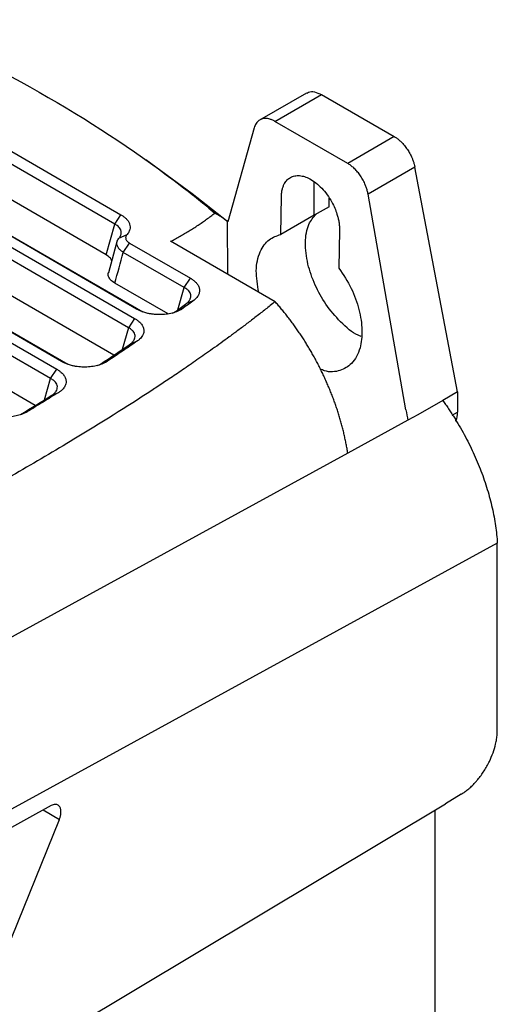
# Model space of a CAD drawing. Extents: x 86 to 639, y 68 to 658.
# Tile 24 of 66: x 607 to 639, y 185 to 251. Entities that reach past the tile are written whole.
import ezdxf

# ---------------------------------------------------------------- set-up
doc = ezdxf.new("R2010")
doc.units = 0
doc.layers.get('0').update_dxf_attribs({"linetype": 'CONTINUOUS'})

msp = doc.modelspace()

# ---------------------------------------------------------------- linework, layer by layer
at = {"color": 7, "linetype": 'CONTINUOUS'}
for p, q in [((582.058, 249.534), (614.342, 230.897)), ((614.476, 231.519), (583.192, 249.579)), ((613.927, 230.273), (581.643, 248.91)), ((583.606, 249.398), (614.89, 231.338)), ((594.577, 248.709), (613.421, 237.831)), ((613.006, 237.207), (594.163, 248.085)), ((575.668, 246.82), (609.137, 227.499)), ((609.459, 228.013), (576.613, 246.975)), ((608.723, 226.875), (575.254, 246.197)), ((577.027, 246.794), (609.873, 227.832)), ((612.953, 228.446), (581.608, 246.541)), ((612.44, 235.144), (594.108, 245.727)), ((625.841, 245.962), (622.705, 244.152)), ((623.729, 244.067), (626.84, 245.863)), ((626.84, 245.863), (631.717, 243.047)), ((607.693, 225.08), (575.233, 243.819)), ((622.344, 243.633), (620.578, 237.354)), ((628.606, 241.251), (623.729, 244.067)), ((631.717, 243.047), (628.606, 241.251)), ((618.192, 239.222), (615.089, 241.5)), ((633.09, 241.013), (629.96, 239.206)), ((635.949, 225.984), (633.09, 241.013)), ((626.355, 237.795), (626.355, 240.035)), ((620.497, 237.415), (618.192, 239.216)), ((624.125, 236.507), (624.163, 239.039)), ((627.362, 238.346), (627.362, 238.946)), ((632.491, 224.777), (629.96, 239.206)), ((627.362, 238.346), (626.355, 237.795)), ((613.006, 237.207), (613.421, 237.831)), ((626.355, 237.795), (624.125, 236.507)), ((612.44, 235.144), (613.006, 237.207)), ((620.543, 237.382), (620.558, 233.852)), ((613.295, 236.263), (613.838, 236.517)), ((628.052, 236.794), (628.014, 234.262)), ((613.181, 236.101), (612.59, 233.949)), ((613.583, 235.314), (613.997, 235.938)), ((613.997, 235.938), (618.069, 233.587)), ((623.741, 232.014), (616.749, 236.051)), ((617.655, 232.963), (613.583, 235.314)), ((616.579, 231.195), (613.017, 233.251)), ((617.655, 232.963), (618.069, 233.587)), ((617.825, 231.911), (618.318, 232.125)), ((614.89, 231.338), (614.476, 231.519)), ((617.616, 231.597), (617.126, 231.386)), ((614.342, 230.897), (613.927, 230.273)), ((614.058, 229.192), (614.536, 229.394)), ((609.873, 227.832), (609.459, 228.013)), ((611.858, 227.752), (612.06, 227.844)), ((612.06, 227.844), (612.53, 228.041)), ((608.723, 226.875), (609.137, 227.499)), ((608.81, 225.765), (609.27, 225.955)), ((635.949, 225.984), (634.959, 225.412)), ((635.949, 225.984), (635.949, 224.635)), ((634.959, 225.412), (633.284, 224.445)), ((633.284, 224.445), (632.629, 224.087)), ((632.631, 224.086), (628.608, 221.884)), ((628.602, 221.887), (592.622, 202.224)), ((638.61, 215.871), (598.092, 193.728)), ((638.61, 203.391), (638.61, 215.871)), ((636.2, 199.092), (635.137, 198.445)), ((591.69, 172.476), (635.137, 198.448)), ((608.749, 198.327), (605.236, 196.406)), ((634.429, 198.025), (634.429, 169.94)), ((605.726, 188.532), (609.308, 197.412))]:
    msp.add_line(p, q, dxfattribs=at)
at = {"color": 8, "linetype": 'CONTINUOUS'}
for p, q in [((618.175, 239.194), (617.492, 239.724)), ((617.239, 231.47), (617.655, 232.963)), ((613.927, 230.273), (613.514, 228.825)), ((608.307, 225.457), (608.723, 226.875)), ((635.582, 224.423), (635.949, 224.635)), ((608.223, 198.039), (609.308, 197.412))]:
    msp.add_line(p, q, dxfattribs=at)
at = {"color": 7, "linetype": 'CONTINUOUS'}
for points in [[(598.194, 250.865), (601.864, 249.274), (605.332, 247.537), (608.56, 245.673)], [(608.56, 245.673), (611.789, 243.809), (614.777, 241.819), (617.492, 239.724)], [(617.491, 239.724), (618.252, 239.137), (618.991, 238.542), (619.709, 237.939)], [(620.543, 237.383), (620.555, 237.373), (620.566, 237.363), (620.578, 237.354)], [(613.017, 233.251), (613.206, 233.939), (613.394, 234.626), (613.583, 235.314)], [(617.127, 231.386), (617.361, 231.56), (617.594, 231.735), (617.825, 231.911)], [(612.06, 227.844), (612.735, 228.289), (613.401, 228.739), (614.058, 229.192)], [(606.714, 224.48), (607.418, 224.906), (608.117, 225.334), (608.81, 225.765)], [(632.491, 224.777), (632.542, 224.546), (632.588, 224.316), (632.629, 224.087)]]:
    msp.add_open_spline(points, degree=3, dxfattribs=at)
for points, knots in [([(625.854, 245.94), (625.894, 245.97), (626.035, 246.077), (626.381, 246.073), (626.687, 245.933), (626.84, 245.863)], [0, 0, 0, 0, 0.1657678, 0.5828847, 1, 1, 1, 1]), ([(623.729, 244.067), (623.695, 244.086), (623.628, 244.123), (623.528, 244.168), (623.428, 244.204), (623.291, 244.242), (623.12, 244.266), (622.919, 244.247), (622.733, 244.18), (622.586, 244.069), (622.477, 243.937), (622.398, 243.798), (622.362, 243.688), (622.344, 243.633)], [0, 0, 0, 0, 0.054608, 0.108914, 0.163196, 0.21773, 0.337199, 0.456873, 0.587111, 0.717558, 0.811804, 0.905469, 1, 1, 1, 1]), ([(631.717, 243.047), (631.749, 243.029), (631.812, 242.991), (631.905, 242.926), (631.998, 242.855), (632.089, 242.777), (632.224, 242.651), (632.396, 242.464), (632.593, 242.2), (632.766, 241.916), (632.894, 241.65), (632.985, 241.414), (633.048, 241.212), (633.076, 241.079), (633.09, 241.013)], [0, 0, 0, 0, 0.050283, 0.100216, 0.150022, 0.199922, 0.250138, 0.374984, 0.500039, 0.624885, 0.74994, 0.833326, 0.916336, 1, 1, 1, 1]), ([(629.96, 239.206), (629.953, 239.244), (629.939, 239.32), (629.911, 239.434), (629.878, 239.549), (629.84, 239.664), (629.797, 239.78), (629.721, 239.961), (629.597, 240.207), (629.416, 240.49), (629.217, 240.743), (629.015, 240.95), (628.809, 241.124), (628.674, 241.209), (628.606, 241.251)], [0, 0, 0, 0, 0.047626, 0.094867, 0.141909, 0.188941, 0.236152, 0.283727, 0.41416, 0.544791, 0.664075, 0.783551, 0.891627, 1, 1, 1, 1]), ([(624.163, 239.039), (624.164, 239.085), (624.167, 239.177), (624.18, 239.308), (624.2, 239.435), (624.234, 239.586), (624.29, 239.754), (624.391, 239.961), (624.541, 240.162), (624.767, 240.335), (625.046, 240.44), (625.372, 240.455), (625.716, 240.386), (626.084, 240.228), (626.473, 239.974), (626.868, 239.613), (627.234, 239.174), (627.523, 238.714), (627.738, 238.273), (627.87, 237.917), (627.956, 237.61), (628.012, 237.341), (628.048, 237.066), (628.051, 236.885), (628.052, 236.794)], [0, 0, 0, 0, 0.019548, 0.039014, 0.058471, 0.077994, 0.111927, 0.145923, 0.198729, 0.251594, 0.312222, 0.372911, 0.430342, 0.487833, 0.554285, 0.620798, 0.689301, 0.757809, 0.808616, 0.859485, 0.892162, 0.924899, 0.962404, 1, 1, 1, 1]), ([(613.421, 237.831), (613.45, 237.813), (613.51, 237.777), (613.592, 237.721), (613.668, 237.662), (613.737, 237.601), (613.832, 237.507), (613.936, 237.374), (614.017, 237.201), (614.05, 237.024), (614.034, 236.868), (613.987, 236.734), (613.926, 236.623), (613.868, 236.553), (613.838, 236.517)], [0, 0, 0, 0, 0.050311, 0.100301, 0.150147, 0.200027, 0.25012, 0.375328, 0.500057, 0.625131, 0.749952, 0.833291, 0.916322, 1, 1, 1, 1]), ([(616.749, 236.051), (616.856, 236.106), (617.069, 236.217), (617.381, 236.388), (617.689, 236.564), (617.993, 236.746), (618.291, 236.932), (618.585, 237.124), (618.874, 237.32), (619.158, 237.522), (619.437, 237.728), (619.618, 237.869), (619.709, 237.94)], [0, 0, 0, 0, 0.096605, 0.19385, 0.291782, 0.390442, 0.489872, 0.590115, 0.691211, 0.793198, 0.896115, 1, 1, 1, 1]), ([(619.709, 237.939), (619.767, 237.91), (619.895, 237.845), (620.094, 237.726), (620.317, 237.574), (620.464, 237.449), (620.543, 237.383)], [0, 0, 0, 0, 0.190968, 0.421868, 0.691855, 1, 1, 1, 1]), ([(629.505, 229.689), (629.433, 229.715), (628.973, 229.877), (628.119, 230.623), (627.13, 231.787), (626.372, 233.141), (625.871, 234.577), (625.71, 236.003), (625.905, 237.197), (626.312, 237.662), (626.496, 237.872)], [0, 0, 0, 0, 0.027394, 0.175756, 0.316169, 0.444759, 0.58119, 0.727752, 0.877045, 1, 1, 1, 1]), ([(613.295, 236.263), (613.312, 236.284), (613.346, 236.325), (613.385, 236.388), (613.415, 236.453), (613.436, 236.518), (613.448, 236.582), (613.45, 236.646), (613.444, 236.708), (613.426, 236.789), (613.381, 236.889), (613.292, 237.005), (613.169, 237.115), (613.061, 237.176), (613.006, 237.207)], [0, 0, 0, 0, 0.0648366, 0.1293379, 0.1932757, 0.2564299, 0.3185925, 0.3795731, 0.4392022, 0.497334, 0.6166455, 0.7412858, 0.8696669, 1, 1, 1, 1]), ([(613.838, 236.517), (613.825, 236.502), (613.799, 236.471), (613.771, 236.422), (613.748, 236.364), (613.737, 236.295), (613.747, 236.217), (613.778, 236.141), (613.831, 236.067), (613.903, 235.998), (613.966, 235.958), (613.997, 235.938)], [0, 0, 0, 0, 0.084148, 0.167254, 0.250134, 0.375015, 0.500083, 0.624965, 0.74999, 0.87486, 1, 1, 1, 1]), ([(622.644, 232.648), (622.563, 233.138), (622.394, 234.156), (622.682, 235.381), (623.273, 236.223), (623.853, 236.417), (624.125, 236.507)], [0, 0, 0, 0, 0.252641, 0.524012, 0.777058, 1, 1, 1, 1]), ([(613.583, 235.314), (613.555, 235.333), (613.5, 235.37), (613.428, 235.427), (613.365, 235.485), (613.312, 235.541), (613.269, 235.594), (613.234, 235.646), (613.207, 235.694), (613.186, 235.739), (613.16, 235.811), (613.142, 235.912), (613.158, 236.038), (613.206, 236.157), (613.266, 236.228), (613.295, 236.263)], [0, 0, 0, 0, 0.0668564, 0.1314541, 0.1934145, 0.2524068, 0.3081518, 0.3604216, 0.4090378, 0.4538672, 0.4948166, 0.6247489, 0.7532009, 0.8787043, 1, 1, 1, 1]), ([(612.814, 234.765), (612.789, 234.818), (612.722, 234.959), (612.548, 235.073), (612.44, 235.144)], [0, 0, 0, 0, 0.377788, 1, 1, 1, 1]), ([(613.017, 233.251), (612.913, 233.323), (612.714, 233.459), (612.586, 233.708), (612.549, 233.882), (612.595, 233.963), (612.596, 233.964)], [0, 0, 0, 0, 0.3472798, 0.661513, 0.9952039, 1, 1, 1, 1]), ([(628.014, 234.262), (628.304, 233.818), (628.876, 232.942), (629.399, 231.48), (629.609, 230.092), (629.468, 228.805), (628.948, 227.842), (628.094, 227.362), (627.335, 227.267), (626.856, 227.471), (626.758, 227.512)], [0, 0, 0, 0, 0.136636, 0.26974, 0.402187, 0.534634, 0.691636, 0.824521, 0.96407, 1, 1, 1, 1]), ([(618.069, 233.587), (618.103, 233.567), (618.17, 233.527), (618.26, 233.463), (618.344, 233.396), (618.418, 233.326), (618.49, 233.248), (618.556, 233.161), (618.631, 233.033), (618.687, 232.868), (618.689, 232.702), (618.66, 232.571), (618.618, 232.464), (618.549, 232.351), (618.449, 232.233), (618.362, 232.161), (618.318, 232.125)], [0, 0, 0, 0, 0.0503941, 0.1003721, 0.1501643, 0.2000034, 0.2501217, 0.3125981, 0.3751609, 0.5000726, 0.6249813, 0.6874348, 0.7500127, 0.8332984, 0.9162339, 1, 1, 1, 1]), ([(617.825, 231.911), (617.848, 231.93), (617.893, 231.968), (617.95, 232.028), (617.998, 232.09), (618.037, 232.153), (618.067, 232.217), (618.087, 232.28), (618.098, 232.343), (618.101, 232.404), (618.093, 232.492), (618.056, 232.607), (617.977, 232.724), (617.88, 232.819), (617.78, 232.895), (617.697, 232.94), (617.655, 232.963)], [0, 0, 0, 0, 0.057863, 0.115573, 0.172911, 0.229663, 0.285623, 0.340594, 0.394398, 0.446877, 0.497896, 0.621671, 0.747897, 0.827039, 0.911401, 1, 1, 1, 1]), ([(623.741, 232.014), (623.528, 231.844), (623.109, 231.51), (622.48, 231.021), (621.865, 230.551), (621.266, 230.1), (620.682, 229.669), (620.115, 229.255), (619.565, 228.861), (619.033, 228.484), (618.521, 228.125), (618.027, 227.783), (617.553, 227.459), (617.1, 227.152), (616.668, 226.862), (616.256, 226.588), (615.867, 226.33), (613.923, 225.055), (610.788, 223.101), (605.719, 220.124), (601.174, 217.575), (597.127, 215.348), (594.295, 213.794), (591.865, 212.458), (589.442, 211.118), (587.839, 210.218), (587.037, 209.768)], [0, 0, 0, 0, 0.020557, 0.040442, 0.059653, 0.078191, 0.096055, 0.113244, 0.129758, 0.145598, 0.160763, 0.175255, 0.189072, 0.202216, 0.214687, 0.226484, 0.237608, 0.248059, 0.392357, 0.497348, 0.654875, 0.748636, 0.811479, 0.874323, 0.937163, 1, 1, 1, 1]), ([(618.317, 232.125), (618.2, 232.036), (617.967, 231.859), (617.732, 231.684), (617.616, 231.597)], [0, 0, 0, 0, 0.505423, 1, 1, 1, 1]), ([(628.602, 221.886), (628.586, 221.989), (628.554, 222.192), (628.497, 222.501), (628.435, 222.81), (628.366, 223.12), (628.292, 223.431), (628.212, 223.742), (628.125, 224.054), (628.033, 224.365), (627.936, 224.677), (627.833, 224.988), (627.724, 225.298), (627.61, 225.607), (627.49, 225.916), (627.366, 226.223), (627.236, 226.529), (627.101, 226.833), (626.961, 227.135), (626.817, 227.434), (626.667, 227.732), (626.513, 228.027), (626.354, 228.319), (626.191, 228.608), (626.024, 228.894), (625.853, 229.177), (625.678, 229.456), (625.499, 229.732), (625.316, 230.004), (625.13, 230.271), (624.941, 230.535), (624.748, 230.794), (624.552, 231.048), (624.354, 231.297), (624.152, 231.542), (623.948, 231.781), (623.81, 231.937), (623.741, 232.014)], [0, 0, 0, 0, 0.029933, 0.059778, 0.089535, 0.119207, 0.148793, 0.178293, 0.20771, 0.237041, 0.266289, 0.295452, 0.324531, 0.353526, 0.382437, 0.411265, 0.44001, 0.468674, 0.497257, 0.52576, 0.554186, 0.582537, 0.610817, 0.639026, 0.667167, 0.69524, 0.723249, 0.751193, 0.779074, 0.806893, 0.834651, 0.86235, 0.88999, 0.917574, 0.945102, 0.972576, 1, 1, 1, 1]), ([(617.616, 231.597), (617.586, 231.576), (617.526, 231.533), (617.426, 231.474), (617.302, 231.409), (617.148, 231.343), (616.898, 231.257), (616.555, 231.18), (616.113, 231.14), (615.736, 231.153), (615.441, 231.19), (615.202, 231.237), (614.952, 231.305), (614.697, 231.4), (614.55, 231.479), (614.476, 231.519)], [0, 0, 0, 0, 0.0417463, 0.0833885, 0.1251196, 0.1877534, 0.2502055, 0.3751131, 0.4999877, 0.6248567, 0.6872669, 0.7499194, 0.8329843, 0.9157494, 1, 1, 1, 1]), ([(616.86, 231.258), (616.878, 231.264), (616.985, 231.298), (617.062, 231.346), (617.126, 231.386)], [0, 0, 0, 0, 0.1701123, 1, 1, 1, 1]), ([(614.342, 230.897), (614.37, 230.879), (614.428, 230.845), (614.507, 230.791), (614.594, 230.724), (614.683, 230.645), (614.797, 230.521), (614.903, 230.357), (614.964, 230.152), (614.959, 229.98), (614.922, 229.846), (614.871, 229.737), (614.793, 229.621), (614.681, 229.502), (614.584, 229.43), (614.536, 229.394)], [0, 0, 0, 0, 0.041725, 0.083374, 0.125087, 0.187658, 0.250145, 0.375079, 0.500003, 0.624924, 0.687388, 0.749976, 0.833274, 0.916196, 1, 1, 1, 1]), ([(614.058, 229.192), (614.081, 229.209), (614.125, 229.243), (614.182, 229.297), (614.232, 229.351), (614.274, 229.406), (614.326, 229.49), (614.371, 229.608), (614.379, 229.758), (614.337, 229.904), (614.257, 230.026), (614.159, 230.124), (614.057, 230.203), (613.971, 230.249), (613.927, 230.273)], [0, 0, 0, 0, 0.051913, 0.102972, 0.152964, 0.201687, 0.248957, 0.374388, 0.497649, 0.621293, 0.747688, 0.826409, 0.910878, 1, 1, 1, 1]), ([(614.536, 229.394), (614.366, 229.278), (614.036, 229.05), (613.537, 228.712), (613.038, 228.377), (612.7, 228.153), (612.53, 228.041)], [0, 0, 0, 0, 0.2562913, 0.5000001, 0.7487142, 1, 1, 1, 1]), ([(612.53, 228.041), (612.499, 228.021), (612.437, 227.982), (612.335, 227.928), (612.208, 227.869), (612.054, 227.809), (611.805, 227.733), (611.468, 227.665), (611.037, 227.634), (610.673, 227.652), (610.389, 227.691), (610.159, 227.737), (609.918, 227.805), (609.673, 227.898), (609.531, 227.974), (609.459, 228.013)], [0, 0, 0, 0, 0.041726, 0.083365, 0.125099, 0.187714, 0.250165, 0.375063, 0.499938, 0.624813, 0.687213, 0.749859, 0.832982, 0.915803, 1, 1, 1, 1]), ([(609.138, 227.499), (609.167, 227.481), (609.227, 227.446), (609.308, 227.389), (609.397, 227.32), (609.488, 227.238), (609.604, 227.109), (609.71, 226.938), (609.765, 226.726), (609.751, 226.549), (609.704, 226.411), (609.645, 226.3), (609.555, 226.182), (609.43, 226.062), (609.323, 225.99), (609.27, 225.955)], [0, 0, 0, 0, 0.041692, 0.083338, 0.125085, 0.18764, 0.250134, 0.375246, 0.499972, 0.624869, 0.687298, 0.749904, 0.833222, 0.916139, 1, 1, 1, 1]), ([(608.81, 225.765), (608.834, 225.782), (608.883, 225.816), (608.947, 225.87), (609.002, 225.925), (609.049, 225.98), (609.11, 226.067), (609.163, 226.187), (609.178, 226.342), (609.141, 226.494), (609.062, 226.62), (608.962, 226.721), (608.857, 226.802), (608.769, 226.85), (608.723, 226.875)], [0, 0, 0, 0, 0.052108, 0.103291, 0.153312, 0.20195, 0.249004, 0.374216, 0.497551, 0.621127, 0.74754, 0.825871, 0.910429, 1, 1, 1, 1]), ([(609.27, 225.954), (608.92, 225.738), (608.224, 225.307), (607.52, 224.879), (607.17, 224.667)], [0, 0, 0, 0, 0.502639, 1, 1, 1, 1]), ([(634.959, 225.412), (635.024, 225.322), (635.154, 225.141), (635.344, 224.864), (635.531, 224.583), (635.773, 224.204), (636.066, 223.722), (636.398, 223.132), (636.711, 222.533), (637.1, 221.725), (637.532, 220.7), (637.886, 219.669), (638.12, 218.848), (638.27, 218.236), (638.396, 217.63), (638.495, 217.033), (638.57, 216.444), (638.597, 216.062), (638.61, 215.871)], [0, 0, 0, 0, 0.031174, 0.062385, 0.093658, 0.125019, 0.187429, 0.250036, 0.312559, 0.375042, 0.500004, 0.625034, 0.687521, 0.750133, 0.812649, 0.875116, 0.937605, 1, 1, 1, 1]), ([(607.17, 224.667), (607.138, 224.648), (607.075, 224.612), (606.971, 224.561), (606.844, 224.506), (606.689, 224.451), (606.442, 224.381), (606.109, 224.321), (605.688, 224.296), (605.333, 224.316), (605.057, 224.357), (604.833, 224.404), (604.599, 224.471), (604.361, 224.562), (604.222, 224.637), (604.152, 224.674)], [0, 0, 0, 0, 0.041718, 0.083358, 0.125094, 0.187698, 0.250157, 0.37506, 0.499942, 0.624824, 0.687226, 0.749867, 0.833003, 0.915847, 1, 1, 1, 1]), ([(635.819, 224.046), (635.827, 224.054), (635.939, 224.178), (635.944, 224.415), (635.949, 224.635)], [0, 0, 0, 0, 0.0690325, 1, 1, 1, 1]), ([(636.2, 199.092), (636.243, 199.119), (636.328, 199.172), (636.455, 199.261), (636.581, 199.357), (636.705, 199.459), (636.827, 199.568), (636.948, 199.684), (637.067, 199.806), (637.185, 199.935), (637.413, 200.202), (637.734, 200.641), (638.076, 201.255), (638.333, 201.865), (638.482, 202.366), (638.562, 202.773), (638.603, 203.09), (638.608, 203.29), (638.61, 203.391)], [0, 0, 0, 0, 0.033927, 0.067528, 0.100894, 0.134116, 0.167288, 0.200504, 0.233857, 0.267438, 0.30134, 0.434683, 0.568127, 0.684505, 0.800987, 0.867377, 0.933475, 1, 1, 1, 1]), ([(609.308, 197.412), (609.32, 197.441), (609.342, 197.499), (609.368, 197.585), (609.389, 197.67), (609.403, 197.753), (609.412, 197.832), (609.415, 197.92), (609.41, 198.015), (609.39, 198.116), (609.355, 198.211), (609.301, 198.294), (609.228, 198.359), (609.134, 198.401), (609.022, 198.414), (608.891, 198.394), (608.798, 198.349), (608.749, 198.327)], [0, 0, 0, 0, 0.045621, 0.090857, 0.135708, 0.180174, 0.224255, 0.267951, 0.330891, 0.398434, 0.470579, 0.547324, 0.628668, 0.71461, 0.805147, 0.900278, 1, 1, 1, 1])]:
    msp.add_open_spline(points, degree=3, knots=knots, dxfattribs=at)

doc.saveas('drawing.dxf')
